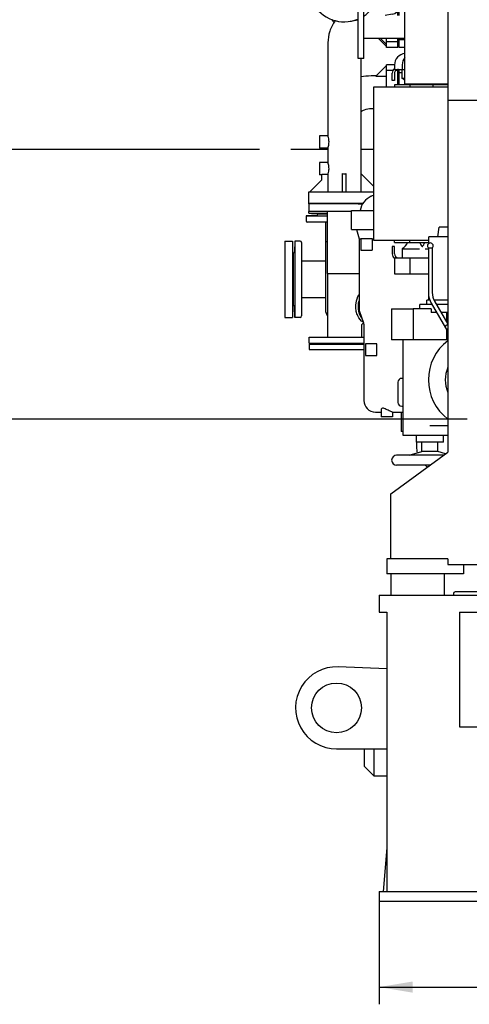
# Model space of a CAD drawing. Header units: millimetres. Extents: x 0 to 1189, y 0 to 841.
# Tile 18 of 131: x 124 to 171, y 207 to 310. Entities that reach past the tile are written whole.
import ezdxf
from ezdxf.enums import TextEntityAlignment as Align

# ---------------------------------------------------------------- set-up
doc = ezdxf.new("R2010")
doc.units = ezdxf.units.MM
doc.header["$LTSCALE"] = 65.395
doc.linetypes.add('PHANTOM', pattern=[0.8, 0.45, -0.05, 0.1, -0.05, 0.1, -0.05])
doc.layers.get('0').update_dxf_attribs({"linetype": 'CONTINUOUS'})
for name, color, linetype in [('0006_418000_29_SIMPLE1_T1_X_PBL571', 7, 'CONTINUOUS'), ('0006_418000_29_SIMPLE1_T2_X_PBL496', 7, 'CONTINUOUS'), ('0006_418000_29_SIMPLE1_X_ABL495', 7, 'CONTINUOUS'), ('0006_725700_27_SIMPLE1_X_PBL519', 7, 'CONTINUOUS'), ('1007_885011_97_PBL529', 7, 'CONTINUOUS'), ('1007_885011_97_PBL531', 7, 'CONTINUOUS'), ('25007_040000_IMO-2_SKL_PBL565', 7, 'CONTINUOUS'), ('25007_040000_IMO-2_SKL_PBL566', 7, 'CONTINUOUS'), ('25007_040000_IMO-2_SKL_PBL567', 7, 'CONTINUOUS'), ('25007_040000_TLKGS_KS_V_ABL510', 7, 'CONTINUOUS'), ('25007_041000_TLKGS_KS_V_ABL511', 7, 'CONTINUOUS'), ('25007_060000_TLKGS_KGS_V_ABL506', 7, 'CONTINUOUS'), ('25007_061000_TLKGS_KGS_V_ABL507', 7, 'CONTINUOUS'), ('25007_062000_TLKGS_KGS_TL_V_ABL517', 7, 'CONTINUOUS'), ('25007_153200_33_ABL530', 7, 'CONTINUOUS'), ('25007_153200_33_T3_PBL2885', 7, 'CONTINUOUS'), ('25007_153200_33_T4_PBL533', 7, 'CONTINUOUS'), ('25007_728000_05_SIMPLE1_F_ABL545', 7, 'CONTINUOUS'), ('25007_728000_05_SIMPLE1_T2_F_PBL546', 7, 'CONTINUOUS'), ('25007_733000_05_SIMPLE1_A_ABL512', 7, 'CONTINUOUS'), ('25007_733000_05_SIMPLE1_T1_A_PBL513', 7, 'CONTINUOUS'), ('25007_765000_05_SIMPLE1_T1_X_PBL516', 7, 'CONTINUOUS'), ('25007_765000_05_SIMPLE1_X_ABL515', 7, 'CONTINUOUS'), ('25007_833000_15_SIMPLE1_D_ABL524', 7, 'CONTINUOUS'), ('25007_833000_15_SIMPLE1_T5_D_PBL527', 7, 'CONTINUOUS'), ('25007_833000_15_SIMPLE1_T6_D_PBL544', 7, 'CONTINUOUS'), ('25007_833000_15_SIMPLE1_T7_D_PBL572', 7, 'CONTINUOUS'), ('25007_833000_15_SIMPLE1_T8_D_PBL539', 7, 'CONTINUOUS'), ('25007_833000_15_SIMPLE1_T9_D_PBL525', 7, 'CONTINUOUS'), ('25007_833200_01_SIMPLE1_T1_X_PBL522', 7, 'CONTINUOUS'), ('25007_833200_01_SIMPLE1_T3_X_PBL526', 7, 'CONTINUOUS'), ('25007_833200_01_SIMPLE1_X_ABL518', 7, 'CONTINUOUS'), ('25007_884500_26_SIMPLE1_T1_X_PBL549', 7, 'CONTINUOUS'), ('25007_884500_26_SIMPLE1_T2_X_PBL548', 7, 'CONTINUOUS'), ('25007_884500_26_SIMPLE1_X_ABL547', 7, 'CONTINUOUS'), ('25007_884500_28_SIMPLE1_T1_X_PBL542', 7, 'CONTINUOUS'), ('25007_884500_28_SIMPLE1_T2_X_PBL543', 7, 'CONTINUOUS'), ('25007_884500_28_SIMPLE1_T3_X_PBL541', 7, 'CONTINUOUS'), ('25007_884500_28_SIMPLE1_X_ABL540', 7, 'CONTINUOUS'), ('25087_000000_TLKGS_MARKETING_ABL497', 7, 'CONTINUOUS'), ('8M25C_GENSET_GENERATOR_ABL502', 7, 'CONTINUOUS'), ('8M25C_GENSET_GENERATOR_T1_PBL503', 7, 'CONTINUOUS'), ('8M25C_GENSET_SCHUTZHAUBE_ABL504', 7, 'CONTINUOUS'), ('8M25C_GENSET_SCHUTZHAUBE_T1_PBL505', 7, 'CONTINUOUS'), ('8M25C_GENSET_STD_GRUNDRAHMEN_ABL490', 7, 'CONTINUOUS'), ('8M25C_GENSET_STD_GRUNDRAHMEN_T1_PBL491', 7, 'CONTINUOUS'), ('8M25C_GENSET_STD_VERROHRUNG_ABL493', 7, 'CONTINUOUS'), ('BOGEN-S-3D-45-88_9X3_2_PBL2886', 7, 'CONTINUOUS'), ('E1514-FF-DN65-PN16X2_PBL528', 7, 'CONTINUOUS'), ('E1514-FF-DN65-PN16X2_PBL532', 7, 'CONTINUOUS'), ('PUMPENAGGRR45_125_160_FL-Z-DB50_PBL494', 7, 'CONTINUOUS'), ('rechts_3_VBL489', 7, 'CONTINUOUS'), ('T-STUECK-S-88_9X3_2-88_9X3_2_PBL534', 7, 'CONTINUOUS')]:
    doc.layers.add(name, color=color, linetype=linetype)
doc.styles.get("Standard").update_dxf_attribs({"font": 'txt', "width": 0.6})
doc.dimstyles.new('DIMSTYLE_4', dxfattribs={"dimtxt": 3.5, "dimasz": 3.5, "dimexe": 1.8, "dimexo": 0, "dimgap": 0.875, "dimtad": 1, "dimlfac": 25, "dimdsep": 46, "dimtxsty": 'Standard', "dimblk": '_FILLED', "dimblk1": '_FILLED', "dimblk2": '_FILLED', "dimcen": 0.09, "dimadec": 0, "dimazin": 0, "dimtp": 1.2, "dimtm": 1.2, "dimtfac": 1, "dimtofl": 0, "dimtmove": 0, "dimatfit": 3, "dimldrblk": '_FILLED', "dimfxl": 1, "dimtolj": 1, "dimarcsym": 0})
doc.dimstyles.new('DIMSTYLE_5', dxfattribs={"dimtxt": 3.5, "dimasz": 3.5, "dimexe": 1.8, "dimexo": 0, "dimgap": 0.875, "dimtad": 1, "dimlfac": 25, "dimdsep": 46, "dimtxsty": 'Standard', "dimblk": '_FILLED', "dimblk1": '_FILLED', "dimblk2": '_FILLED', "dimcen": 0.09, "dimadec": 0, "dimazin": 0, "dimtp": 0.8, "dimtm": 0.8, "dimtfac": 1, "dimtofl": 0, "dimtmove": 0, "dimatfit": 3, "dimldrblk": '_FILLED', "dimfxl": 1, "dimtolj": 1, "dimarcsym": 0})

# ---------------------------------------------------------------- blocks, each defined once
blk = doc.blocks.new('_FILLED')
at = {"color": 0, "linetype": 'ByBlock'}
blk.add_solid([(0, 0), (-1, 0.167), (-1, -0.167)], dxfattribs=at)
blk = doc.blocks.new('*D32')
at = {"color": 2, "linetype": 'Continuous'}
for p, q in [((162, 217.6), (162, 206.8)), ((238, 217.6), (238, 206.8)), ((162, 208.6), (200, 208.6)), ((238, 208.6), (200, 208.6))]:
    blk.add_line(p, q, dxfattribs=at)
at = {"color": 2, "linetype": 'Continuous', "xscale": 3.5, "yscale": 3.5, "zscale": 3.5, "rotation": 180}
blk.add_blockref('_FILLED', (162, 208.6), dxfattribs=at)
at = {"color": 2, "linetype": 'Continuous', "xscale": 3.5, "yscale": 3.5, "zscale": 3.5}
blk.add_blockref('_FILLED', (238, 208.6), dxfattribs=at)
at = {"color": 2, "linetype": 'Continuous', "width": 0.636905}
blk.add_text('1900', height=3.5, dxfattribs=at).set_placement((200, 209.475), align=Align.CENTER)
blk = doc.blocks.new('*D33')
at = {"color": 2, "linetype": 'Continuous'}
for p, q in [((119.28, 294.92), (103.85, 294.92)), ((105.65, 294.92), (105.65, 281.46)), ((105.65, 268), (105.65, 281.46)), ((171.19, 268), (103.85, 268))]:
    blk.add_line(p, q, dxfattribs=at)
at = {"color": 2, "linetype": 'Continuous', "xscale": 3.5, "yscale": 3.5, "zscale": 3.5}
for p, rotation in [((105.65, 294.92), 90), ((105.65, 268), 270)]:
    blk.add_blockref('_FILLED', p, dxfattribs=dict(at, rotation=rotation))
at = {"color": 2, "linetype": 'Continuous', "width": 0.666667}
blk.add_text('673', height=3.5, rotation=90, dxfattribs=at).set_placement((104.78, 281.46), align=Align.CENTER)
blk = doc.blocks.new('8M25C_GENSET_STD_GRUNDRAHMEN_T1_PBL491', base_point=(200, 233.6))
at = {"layer": '8M25C_GENSET_STD_GRUNDRAHMEN_T1_PBL491', "color": 7, "linetype": 'Continuous'}
for p, q in [((162, 249.6), (176.32, 249.6)), ((162, 249.6), (162, 247.8)), ((162, 247.8), (162.8, 247.8)), ((162.8, 247.8), (162.8, 218.6)), ((170.4, 247.8), (177.82, 247.8)), ((170.4, 247.8), (170.4, 235.8)), ((162.8, 241.87), (157.71, 242.08)), ((170.4, 235.8), (229.6, 235.8)), ((157.54, 233.52), (162.8, 233.52)), ((162.8, 223.17), (162.4, 218.6)), ((162, 218.6), (238, 218.6)), ((162, 218.6), (162, 217.6)), ((162, 217.6), (178.8, 217.6))]:
    blk.add_line(p, q, dxfattribs=at)
blk.add_circle((157.54, 237.8), 2.6, dxfattribs=at)
blk.add_arc((157.54, 237.8), 4.28, 87.6876, 270, dxfattribs=at)
blk = doc.blocks.new('8M25C_GENSET_STD_GRUNDRAHMEN_ABL490', base_point=(200, 235.2))
at = {"layer": '8M25C_GENSET_STD_GRUNDRAHMEN_T1_PBL491'}
blk.add_blockref('8M25C_GENSET_STD_GRUNDRAHMEN_T1_PBL491', (200, 233.6), dxfattribs=at)
blk = doc.blocks.new('PUMPENAGGRR45_125_160_FL-Z-DB50_PBL494', base_point=(161.64, 232.09))
at = {"layer": 'PUMPENAGGRR45_125_160_FL-Z-DB50_PBL494', "color": 7, "linetype": 'Continuous'}
for p, q in [((160.48, 231.66), (160.48, 233.52)), ((161.48, 230.66), (161.48, 233.52)), ((160.48, 231.66), (161.48, 230.66)), ((162.8, 230.66), (161.48, 230.66))]:
    blk.add_line(p, q, dxfattribs=at)
blk = doc.blocks.new('E1514-FF-DN65-PN16X2_PBL528', base_point=(157.55, 275.83))
at = {"layer": 'E1514-FF-DN65-PN16X2_PBL528', "color": 7, "linetype": 'Continuous'}
for p, q in [((154.7, 275.87), (154.7, 275.79)), ((160.4, 275.87), (154.7, 275.87)), ((160.4, 275.79), (154.7, 275.79))]:
    blk.add_line(p, q, dxfattribs=at)
blk = doc.blocks.new('1007_885011_97_PBL529', base_point=(157.55, 275.57))
at = {"layer": '1007_885011_97_PBL529', "color": 7, "linetype": 'Continuous'}
for p, q in [((154.7, 275.87), (154.7, 275.27)), ((154.7, 275.87), (160.4, 275.87)), ((154.7, 275.27), (160.4, 275.27))]:
    blk.add_line(p, q, dxfattribs=at)
blk = doc.blocks.new('1007_885011_97_PBL531', base_point=(157.55, 276.25))
at = {"layer": '1007_885011_97_PBL531', "color": 7, "linetype": 'Continuous'}
for p, q in [((154.7, 275.95), (154.7, 276.55)), ((154.7, 276.55), (160.4, 276.55)), ((154.7, 275.95), (160.4, 275.95))]:
    blk.add_line(p, q, dxfattribs=at)
blk = doc.blocks.new('25007_153200_33_T4_PBL533', base_point=(158.25, 286.46))
at = {"layer": '25007_153200_33_T4_PBL533', "color": 7, "linetype": 'Continuous'}
for q in [(156.6, 289.7), (159.9, 283.23)]:
    blk.add_line((156.6, 283.23), q, dxfattribs=at)
blk = doc.blocks.new('T-STUECK-S-88_9X3_2-88_9X3_2_PBL534', base_point=(158.5, 279.89))
at = {"layer": 'T-STUECK-S-88_9X3_2-88_9X3_2_PBL534', "color": 7, "linetype": 'Continuous'}
for p, q in [((156.62, 276.55), (156.62, 283.23)), ((160.39, 278.01), (160.28, 278.01)), ((160.17, 276.55), (160.17, 277.87))]:
    blk.add_line(p, q, dxfattribs=at)
blk.add_lwpolyline([(160.17, 277.86), (160.18, 277.88), (160.22, 277.94), (160.28, 277.99), (160.32, 278.01)], dxfattribs=at)
blk = doc.blocks.new('25007_153200_33_T3_PBL2885', base_point=(159.95, 279.57))
at = {"layer": '25007_153200_33_T3_PBL2885', "color": 7, "linetype": 'Continuous'}
for points, knots in [([(159.56, 279.79), (159.56, 279.9), (159.58, 280.33), (159.72, 280.75), (159.9, 281.01)], [0, 0, 0, 0, 0.261999, 1, 1, 1, 1]), ([(159.83, 279.79), (159.83, 279.84), (159.83, 280.03), (159.86, 280.22), (159.89, 280.36)], [0, 0, 0, 0, 0.252231, 1, 1, 1, 1]), ([(160.35, 278.12), (160.09, 278.27), (159.79, 278.66), (159.59, 279.27), (159.56, 279.61), (159.56, 279.79)], [0, 0, 0, 0, 0.459415, 0.723931, 1, 1, 1, 1]), ([(160.22, 278.49), (160.16, 278.57), (159.92, 278.97), (159.83, 279.44), (159.83, 279.79)], [0, 0, 0, 0, 0.234909, 1, 1, 1, 1])]:
    blk.add_open_spline(points, degree=3, knots=knots, dxfattribs=at)
blk = doc.blocks.new('BOGEN-S-3D-45-88_9X3_2_PBL2886', base_point=(160.02, 279.42))
at = {"layer": 'BOGEN-S-3D-45-88_9X3_2_PBL2886', "color": 7, "linetype": 'Continuous'}
blk.add_open_spline([(159.9, 280.3), (159.86, 280.15), (159.79, 279.55), (159.95, 278.91), (160.2, 278.54)], degree=3, knots=[0, 0, 0, 0, 0.259931, 1, 1, 1, 1], dxfattribs=at)
blk = doc.blocks.new('25007_153200_33_ABL530', base_point=(157.55, 282.82))
at = {"layer": '1007_885011_97_PBL531'}
blk.add_blockref('1007_885011_97_PBL531', (157.55, 276.25), dxfattribs=at)
at = {"layer": '25007_153200_33_T3_PBL2885'}
blk.add_blockref('25007_153200_33_T3_PBL2885', (159.95, 279.57), dxfattribs=at)
at = {"layer": '25007_153200_33_T4_PBL533'}
blk.add_blockref('25007_153200_33_T4_PBL533', (158.25, 286.46), dxfattribs=at)
at = {"layer": 'BOGEN-S-3D-45-88_9X3_2_PBL2886'}
blk.add_blockref('BOGEN-S-3D-45-88_9X3_2_PBL2886', (160.02, 279.42), dxfattribs=at)
at = {"layer": 'T-STUECK-S-88_9X3_2-88_9X3_2_PBL534'}
blk.add_blockref('T-STUECK-S-88_9X3_2-88_9X3_2_PBL534', (158.5, 279.89), dxfattribs=at)
blk = doc.blocks.new('E1514-FF-DN65-PN16X2_PBL532', base_point=(157.48, 290.54))
at = {"layer": 'E1514-FF-DN65-PN16X2_PBL532', "color": 7, "linetype": 'Continuous'}
for p, q in [((154.7, 290.5), (154.7, 290.58)), ((159.81, 290.5), (160.27, 290.5))]:
    blk.add_line(p, q, dxfattribs=at)
blk = doc.blocks.new('8M25C_GENSET_STD_VERROHRUNG_ABL493', base_point=(158.75, 260.62))
at = {"layer": '1007_885011_97_PBL529'}
blk.add_blockref('1007_885011_97_PBL529', (157.55, 275.57), dxfattribs=at)
at = {"layer": '25007_153200_33_ABL530'}
blk.add_blockref('25007_153200_33_ABL530', (157.55, 282.82), dxfattribs=at)
at = {"layer": 'E1514-FF-DN65-PN16X2_PBL528'}
blk.add_blockref('E1514-FF-DN65-PN16X2_PBL528', (157.55, 275.83), dxfattribs=at)
at = {"layer": 'E1514-FF-DN65-PN16X2_PBL532'}
blk.add_blockref('E1514-FF-DN65-PN16X2_PBL532', (157.48, 290.54), dxfattribs=at)
at = {"layer": 'PUMPENAGGRR45_125_160_FL-Z-DB50_PBL494'}
blk.add_blockref('PUMPENAGGRR45_125_160_FL-Z-DB50_PBL494', (161.64, 232.09), dxfattribs=at)
blk = doc.blocks.new('0006_418000_29_SIMPLE1_T2_X_PBL496', base_point=(117.44, 305.96))
at = {"layer": '0006_418000_29_SIMPLE1_T2_X_PBL496', "color": 8, "linetype": 'PHANTOM'}
for p, q in [((119.28, 317), (119.28, 294.92)), ((119.28, 317), (120.08, 317)), ((120.08, 317), (120.08, 294.92)), ((118.52, 296.32), (118.52, 315.6)), ((119.28, 315.6), (118.52, 315.6)), ((115.6, 313.08), (115.6, 314.28)), ((118.52, 314.28), (115.6, 314.28)), ((115.15, 313.34), (115.15, 314.02)), ((115.6, 314.02), (115.15, 314.02)), ((115.6, 313.85), (115.15, 313.85)), ((115.6, 313.51), (115.15, 313.51)), ((115.6, 313.34), (115.15, 313.34)), ((116.86, 313.08), (115.6, 313.08)), ((115.8, 312.64), (118.52, 313.76)), ((114.8, 312.64), (114.8, 306.88)), ((114.8, 312.64), (115.8, 312.64)), ((115.8, 312.64), (115.8, 299.28)), ((114.8, 311.84), (115.8, 311.84)), ((114.8, 307.68), (115.8, 307.68)), ((114.8, 306.88), (115.8, 306.88)), ((114.8, 305.04), (114.8, 299.28)), ((114.8, 305.04), (115.8, 305.04)), ((114.8, 304.24), (115.8, 304.24)), ((114.8, 300.08), (115.8, 300.08)), ((114.8, 299.28), (115.8, 299.28)), ((115.6, 297.64), (115.6, 298.84)), ((116.86, 298.84), (115.6, 298.84)), ((115.8, 299.28), (116.93, 298.81)), ((118.52, 298.76), (116.93, 298.81)), ((115.15, 297.9), (115.15, 298.58)), ((115.6, 298.58), (115.15, 298.58)), ((115.6, 298.41), (115.15, 298.41)), ((115.6, 298.07), (115.15, 298.07)), ((115.6, 297.9), (115.15, 297.9)), ((118.52, 297.64), (115.6, 297.64)), ((119.28, 296.32), (118.52, 296.32)), ((119.28, 294.92), (120.08, 294.92))]:
    blk.add_line(p, q, dxfattribs=at)
blk = doc.blocks.new('0006_418000_29_SIMPLE1_T1_X_PBL571', base_point=(140.74, 305.96))
at = {"layer": '0006_418000_29_SIMPLE1_T1_X_PBL571', "color": 8, "linetype": 'PHANTOM'}
for p, q in [((120.08, 315.68), (155.59, 315.68)), ((120.08, 296.24), (156.64, 296.24)), ((160.08, 296.24), (161.4, 296.24))]:
    blk.add_line(p, q, dxfattribs=at)
blk = doc.blocks.new('0006_418000_29_SIMPLE1_X_ABL495', base_point=(138.1, 305.96))
at = {"layer": '0006_418000_29_SIMPLE1_T1_X_PBL571'}
blk.add_blockref('0006_418000_29_SIMPLE1_T1_X_PBL571', (140.74, 305.96), dxfattribs=at)
at = {"layer": '0006_418000_29_SIMPLE1_T2_X_PBL496'}
blk.add_blockref('0006_418000_29_SIMPLE1_T2_X_PBL496', (117.44, 305.96), dxfattribs=at)
blk = doc.blocks.new('25007_765000_05_SIMPLE1_T1_X_PBL516', base_point=(163.07, 277.19))
at = {"layer": '25007_765000_05_SIMPLE1_T1_X_PBL516', "color": 7, "linetype": 'Continuous'}
for p, q in [((159.1, 287.82), (159.1, 289.82)), ((159.1, 289.82), (161.4, 289.82)), ((159.1, 287.82), (161.4, 287.82)), ((159.64, 287.82), (159.9, 286.85)), ((159.9, 286.85), (159.9, 279.52)), ((159.9, 286.85), (160.08, 286.85)), ((160.08, 286.86), (160.08, 285.66)), ((161.27, 286.86), (160.08, 286.86)), ((161.28, 286.85), (161.27, 286.86)), ((161.28, 286.85), (161.28, 285.66)), ((161.28, 286.85), (161.4, 286.85)), ((160.08, 285.66), (161.28, 285.66)), ((159.95, 279.24), (160.37, 278.08)), ((160.4, 277.92), (160.4, 269.94)), ((161.76, 275.86), (160.56, 275.86)), ((160.56, 275.86), (160.56, 274.66)), ((161.76, 274.66), (161.76, 275.86)), ((160.56, 274.66), (161.76, 274.66)), ((163.96, 271.86), (163.96, 269.74)), ((164.5, 272.26), (164.36, 272.26)), ((162.2, 268.98), (162.2, 268.22)), ((164.36, 269.34), (164.5, 269.34)), ((161.6, 268.74), (162.2, 268.74)), ((163.4, 268.22), (162.2, 268.22)), ((163.38, 268.74), (164.5, 268.74)), ((163.4, 268.74), (163.4, 268.22)), ((164.3, 268.74), (164.3, 266.7)), ((164.5, 266.7), (164.3, 266.7)), ((165.9, 265.6), (165.9, 265.1))]:
    blk.add_line(p, q, dxfattribs=at)
for centre, radius, start, end in [((161.99, 289.45), 2.02, 114.0262, 169.4728), ((166.99, 278.21), 14.32, 113.0076, 114.0262), ((160.7, 279.52), 0.8, 180, 199.9645), ((159.92, 277.92), 0.48, 0, 19.9645), ((164.36, 271.86), 0.4, 90, 180), ((161.6, 269.94), 1.2, 180, 270), ((164.36, 269.74), 0.4, 180, 270), ((168.4, 265.1), 2.5, 180, 194.5785), ((168.4, 265.1), 2.5, 230.11, 237.2114)]:
    blk.add_arc(centre, radius, start, end, dxfattribs=at)
blk.add_open_spline([(163.38, 268.74), (163.35, 268.74), (163.27, 268.76), (163.12, 268.82), (162.94, 268.92), (162.74, 269.02), (162.55, 269.1), (162.37, 269.15), (162.23, 269.1), (162.2, 269.02), (162.2, 268.98)], degree=3, knots=[0, 0, 0, 0, 0.070924, 0.197649, 0.357301, 0.528822, 0.694395, 0.83035, 0.923916, 1, 1, 1, 1], dxfattribs=at)
blk = doc.blocks.new('25007_765000_05_SIMPLE1_X_ABL515', base_point=(163.07, 277.19))
at = {"layer": '25007_765000_05_SIMPLE1_T1_X_PBL516'}
blk.add_blockref('25007_765000_05_SIMPLE1_T1_X_PBL516', (163.07, 277.19), dxfattribs=at)
blk = doc.blocks.new('25007_061000_TLKGS_KGS_V_ABL507', base_point=(163.07, 277.19))
at = {"layer": '25007_765000_05_SIMPLE1_X_ABL515'}
blk.add_blockref('25007_765000_05_SIMPLE1_X_ABL515', (163.07, 277.19), dxfattribs=at)
blk = doc.blocks.new('0006_725700_27_SIMPLE1_X_PBL519', base_point=(154.91, 284.04))
at = {"layer": '0006_725700_27_SIMPLE1_X_PBL519', "color": 7, "linetype": 'Continuous'}
for p, q in [((155.6, 289.46), (156.6, 289.46)), ((156.44, 289.46), (156.44, 289.46)), ((156.44, 289.46), (156.6, 289.46)), ((155.49, 289.33), (154.36, 289.27)), ((154.36, 289.27), (154.36, 288.74)), ((154.36, 289.27), (156.6, 289.27)), ((156.6, 288.58), (154.52, 288.58)), ((156.44, 279.18), (156.44, 288.58)), ((153.2, 286.62), (153.15, 285.49)), ((153.2, 286.62), (153.2, 278.62)), ((153.74, 286.62), (153.2, 286.62)), ((153.9, 286.46), (153.9, 278.78)), ((156.6, 286.54), (156.44, 286.54)), ((153.02, 285.38), (153.02, 279.86)), ((153.9, 284.54), (156.44, 284.54)), ((153.9, 280.7), (156.44, 280.7)), ((153.2, 278.62), (153.15, 279.74)), ((153.74, 278.62), (153.2, 278.62))]:
    blk.add_line(p, q, dxfattribs=at)
for centre, radius, start, end in [((155.48, 289.45), 0.12, 272.9998, 1.9429), ((154.52, 288.74), 0.16, 180, 270), ((153.74, 286.46), 0.16, 0, 90), ((153.03, 285.5), 0.12, 267.0746, 357), ((153.03, 279.74), 0.12, 3, 92.9254), ((156.92, 279.18), 0.48, 180, 230.6958), ((153.74, 278.78), 0.16, 270, 360)]:
    blk.add_arc(centre, radius, start, end, dxfattribs=at)
blk = doc.blocks.new('25007_833200_01_SIMPLE1_T1_X_PBL522', base_point=(152.54, 282.6184))
at = {"layer": '25007_833200_01_SIMPLE1_T1_X_PBL522', "color": 7, "linetype": 'Continuous'}
for p, q in [((152.14, 286.6184), (152.14, 278.6184)), ((152.14, 286.6184), (152.94, 286.6184)), ((152.94, 286.6184), (152.94, 278.6184)), ((152.14, 278.6184), (152.94, 278.6184))]:
    blk.add_line(p, q, dxfattribs=at)
blk = doc.blocks.new('25007_833200_01_SIMPLE1_T3_X_PBL526', base_point=(155.63, 290.04))
at = {"layer": '25007_833200_01_SIMPLE1_T3_X_PBL526', "color": 7, "linetype": 'Continuous'}
for p, q in [((154.66, 290.5), (154.66, 290.54)), ((154.66, 290.54), (154.7, 290.54)), ((154.66, 289.54), (154.66, 289.7)), ((154.66, 289.54), (156.6, 289.54))]:
    blk.add_line(p, q, dxfattribs=at)
blk = doc.blocks.new('25007_833200_01_SIMPLE1_X_ABL518', base_point=(154.53, 284.58))
at = {"layer": '0006_725700_27_SIMPLE1_X_PBL519'}
blk.add_blockref('0006_725700_27_SIMPLE1_X_PBL519', (154.91, 284.04), dxfattribs=at)
at = {"layer": '25007_833200_01_SIMPLE1_T1_X_PBL522'}
blk.add_blockref('25007_833200_01_SIMPLE1_T1_X_PBL522', (152.54, 282.62), dxfattribs=at)
at = {"layer": '25007_833200_01_SIMPLE1_T3_X_PBL526'}
blk.add_blockref('25007_833200_01_SIMPLE1_T3_X_PBL526', (155.63, 290.04), dxfattribs=at)
blk = doc.blocks.new('25007_833000_15_SIMPLE1_T9_D_PBL525', base_point=(157.37, 290.1))
at = {"layer": '25007_833000_15_SIMPLE1_T9_D_PBL525', "color": 7, "linetype": 'Continuous'}
for p, q in [((154.66, 290.5), (154.66, 289.7)), ((160.09, 290.5), (154.66, 290.5)), ((159.1, 289.7), (154.66, 289.7))]:
    blk.add_line(p, q, dxfattribs=at)
blk = doc.blocks.new('25007_833000_15_SIMPLE1_T5_D_PBL527', base_point=(159.31, 300.68))
at = {"layer": '25007_833000_15_SIMPLE1_T5_D_PBL527', "color": 7, "linetype": 'Continuous'}
for p, q in [((162.76, 310.2), (162.76, 310.23)), ((163.96, 310.2), (163.96, 310.77)), ((156.64, 307.34), (156.64, 302.99)), ((162.76, 307.16), (162.12, 307.8)), ((162.76, 306.86), (162.76, 307.8)), ((163.96, 307.46), (162.76, 307.46)), ((163.96, 306.86), (162.76, 306.86)), ((163.96, 306.86), (163.96, 307.8)), ((160.08, 305.7), (160.08, 293.66)), ((156.64, 302.99), (156.64, 297.62)), ((155.76, 297.62), (155.76, 296.34)), ((156.64, 297.62), (155.76, 297.62)), ((156.64, 296.34), (155.76, 296.34)), ((156.64, 296.34), (156.64, 294.82)), ((155.76, 294.82), (155.76, 293.54)), ((156.64, 294.82), (155.76, 294.82)), ((156, 293.54), (155.76, 293.54)), ((156, 293.02), (156, 293.57)), ((156.65, 293.57), (156, 293.57)), ((156.65, 293.57), (156.65, 291.78)), ((158.16, 291.78), (158.16, 293.67)), ((158.56, 291.78), (158.56, 293.67)), ((160.07, 293.67), (160.07, 291.78)), ((160.07, 293.67), (161.4, 292.34)), ((154.76, 291.78), (156, 293.02)), ((154.66, 290.58), (154.66, 291.78)), ((154.66, 291.78), (161.4, 291.78)), ((154.66, 290.58), (160.32, 290.58))]:
    blk.add_line(p, q, dxfattribs=at)
blk.add_ellipse((158.36, 295.37), major_axis=(1.72, 0), ratio=0.996169, start_param=-1.687339, end_param=-1.454254, dxfattribs=at)
for points, knots in [([(157.42, 309.66), (157.17, 309.33), (156.78, 308.58), (156.64, 307.75), (156.64, 307.34)], [0, 0, 0, 0, 0.501656, 1, 1, 1, 1]), ([(156.76, 296.98), (156.76, 297.13), (156.73, 297.35), (156.66, 297.56), (156.64, 297.62)], [0, 0, 0, 0, 0.698565, 1, 1, 1, 1]), ([(156.64, 296.34), (156.66, 296.4), (156.73, 296.61), (156.76, 296.83), (156.76, 296.98)], [0, 0, 0, 0, 0.301435, 1, 1, 1, 1]), ([(156.76, 294.18), (156.76, 294.33), (156.73, 294.55), (156.66, 294.76), (156.64, 294.82)], [0, 0, 0, 0, 0.698565, 1, 1, 1, 1]), ([(156.65, 293.57), (156.66, 293.6), (156.73, 293.8), (156.76, 294.01), (156.76, 294.18)], [0, 0, 0, 0, 0.155107, 1, 1, 1, 1])]:
    blk.add_open_spline(points, degree=3, knots=knots, dxfattribs=at)
blk = doc.blocks.new('25007_833000_15_SIMPLE1_T8_D_PBL539', base_point=(159.36, 298.42))
at = {"layer": '25007_833000_15_SIMPLE1_T8_D_PBL539', "color": 7, "linetype": 'Continuous'}
for p, q in [((161.66, 303.87), (162.76, 304.97)), ((162.76, 302.72), (162.76, 305.06)), ((163.6, 305.06), (162.76, 305.06)), ((161.67, 303.88), (161.16, 303.88)), ((161.66, 303.87), (162.76, 303.87)), ((163.44, 304.46), (162.76, 304.46)), ((163.96, 304.46), (163.73, 304.46)), ((163.96, 302.96), (163.96, 304.56)), ((161.4, 300.44), (161.16, 300.44)), ((160.08, 293.67), (161.4, 292.35)), ((154.75, 291.78), (156, 293.02))]:
    blk.add_line(p, q, dxfattribs=at)
blk.add_arc((161.16, 298.19), 5.69, 89.9759, 100.9391, dxfattribs=at)
blk.add_open_spline([(161.16, 300.44), (160.92, 300.44), (160.58, 300.39), (160.23, 300.23), (160.11, 300.15), (160.08, 300.11)], degree=3, knots=[0, 0, 0, 0, 0.629965, 0.863321, 1, 1, 1, 1], dxfattribs=at)
blk = doc.blocks.new('25007_833000_15_SIMPLE1_T6_D_PBL544', base_point=(160.55, 309.35))
at = {"layer": '25007_833000_15_SIMPLE1_T6_D_PBL544', "color": 7, "linetype": 'Continuous'}
for p, q in [((164.04, 311.74), (164.04, 311.12)), ((163.37, 310.33), (162.61, 310.2)), ((159.8, 309.73), (158.97, 309.59)), ((162.76, 306.95), (161.92, 307.8))]:
    blk.add_line(p, q, dxfattribs=at)
for centre, radius, start, end in [((163.24, 311.12), 0.8, 279.5104, 360), ((159.45, 311.35), 2.86, 213.4638, 221.0387)]:
    blk.add_arc(centre, radius, start, end, dxfattribs=at)
blk = doc.blocks.new('25007_833000_15_SIMPLE1_T7_D_PBL572', base_point=(160.3, 313.38))
at = {"layer": '25007_833000_15_SIMPLE1_T7_D_PBL572', "color": 7, "linetype": 'Continuous'}
for p, q in [((158.36, 314.74), (158.99, 314.74)), ((158.36, 311.74), (159.8, 311.74)), ((160.4, 311.74), (164.19, 311.74))]:
    blk.add_line(p, q, dxfattribs=at)
for radius, start, end in [(3.7, 121.8151, 292.468), (1.5, 90, 270), (3.7, 303.9184, 334.7607)]:
    blk.add_arc((158.36, 313.24), radius, start, end, dxfattribs=at)
blk = doc.blocks.new('25007_833000_15_SIMPLE1_D_ABL524', base_point=(159.42, 303.32))
at = {"layer": '25007_833000_15_SIMPLE1_T5_D_PBL527'}
blk.add_blockref('25007_833000_15_SIMPLE1_T5_D_PBL527', (159.31, 300.68), dxfattribs=at)
at = {"layer": '25007_833000_15_SIMPLE1_T6_D_PBL544'}
blk.add_blockref('25007_833000_15_SIMPLE1_T6_D_PBL544', (160.55, 309.35), dxfattribs=at)
at = {"layer": '25007_833000_15_SIMPLE1_T7_D_PBL572'}
blk.add_blockref('25007_833000_15_SIMPLE1_T7_D_PBL572', (160.3, 313.38), dxfattribs=at)
at = {"layer": '25007_833000_15_SIMPLE1_T8_D_PBL539'}
blk.add_blockref('25007_833000_15_SIMPLE1_T8_D_PBL539', (159.36, 298.42), dxfattribs=at)
at = {"layer": '25007_833000_15_SIMPLE1_T9_D_PBL525'}
blk.add_blockref('25007_833000_15_SIMPLE1_T9_D_PBL525', (157.37, 290.1), dxfattribs=at)
blk = doc.blocks.new('25007_728000_05_SIMPLE1_T2_F_PBL546', base_point=(166.28, 307.04))
at = {"layer": '25007_728000_05_SIMPLE1_T2_F_PBL546', "color": 7, "linetype": 'Continuous'}
for p, q in [((164.04, 311.12), (164.04, 310.2)), ((164.04, 307.8), (164.04, 306.88)), ((164.04, 307.68), (164.68, 307.68)), ((164.04, 306.88), (164.68, 306.88)), ((164.04, 304.56), (164.04, 302.96)), ((164.04, 304.24), (164.4, 304.24)), ((168.52, 303.04), (168.52, 302.96))]:
    blk.add_line(p, q, dxfattribs=at)
blk = doc.blocks.new('25007_728000_05_SIMPLE1_F_ABL545', base_point=(166.28, 307.04))
at = {"layer": '25007_728000_05_SIMPLE1_T2_F_PBL546'}
blk.add_blockref('25007_728000_05_SIMPLE1_T2_F_PBL546', (166.28, 307.04), dxfattribs=at)
blk = doc.blocks.new('25007_062000_TLKGS_KGS_TL_V_ABL517', base_point=(180.12, 319.01))
at = {"layer": '25007_728000_05_SIMPLE1_F_ABL545'}
blk.add_blockref('25007_728000_05_SIMPLE1_F_ABL545', (166.28, 307.04), dxfattribs=at)
at = {"layer": '25007_833000_15_SIMPLE1_D_ABL524'}
blk.add_blockref('25007_833000_15_SIMPLE1_D_ABL524', (159.42, 303.32), dxfattribs=at)
at = {"layer": '25007_833200_01_SIMPLE1_X_ABL518'}
blk.add_blockref('25007_833200_01_SIMPLE1_X_ABL518', (154.53, 284.58), dxfattribs=at)
blk = doc.blocks.new('25007_060000_TLKGS_KGS_V_ABL506', base_point=(180.12, 311.2))
at = {"layer": '25007_061000_TLKGS_KGS_V_ABL507'}
blk.add_blockref('25007_061000_TLKGS_KGS_V_ABL507', (163.07, 277.19), dxfattribs=at)
at = {"layer": '25007_062000_TLKGS_KGS_TL_V_ABL517'}
blk.add_blockref('25007_062000_TLKGS_KGS_TL_V_ABL517', (180.12, 319.01), dxfattribs=at)
blk = doc.blocks.new('25007_733000_05_SIMPLE1_T1_A_PBL513', base_point=(167.8, 275.62))
at = {"layer": '25007_733000_05_SIMPLE1_T1_A_PBL513', "color": 7, "linetype": 'Continuous'}
for p, q in [((168.12, 287.06), (168.26, 288.06)), ((169.16, 288.06), (168.26, 288.06)), ((167.18, 286.37), (167.18, 287.06)), ((169.16, 287.06), (167.18, 287.06)), ((167.14, 285.9), (167.14, 281.22)), ((167.14, 285.9), (167.54, 285.9)), ((167.54, 285.9), (167.54, 281.22)), ((167.3, 280.42), (166.96, 280.42)), ((166.96, 279.98), (166.96, 280.42)), ((167.18, 280.42), (167.18, 280.84)), ((167.44, 280.12), (169.16, 277.14)), ((169.16, 280.42), (167.74, 280.42)), ((167.79, 280.32), (169.16, 277.94)), ((163.3, 279.54), (165.56, 279.54)), ((163.3, 279.54), (163.3, 276.3)), ((167.41, 279.54), (165.56, 279.54)), ((165.56, 279.54), (165.56, 276.3)), ((167.52, 279.98), (166.26, 279.98)), ((166.26, 279.54), (166.26, 279.98)), ((167.41, 279.54), (167.41, 279.14)), ((168, 279.14), (167.41, 279.14)), ((169.16, 279.98), (167.98, 279.98)), ((169.16, 279.14), (168.47, 279.14)), ((169.04, 279.14), (169.04, 278.14)), ((169.04, 277.34), (169.04, 276.3)), ((169.1, 277.44), (169.16, 277.47)), ((169.16, 277.34), (169.1, 277.44)), ((169.04, 276.3), (163.3, 276.3)), ((164.5, 266.3), (164.5, 276.3)), ((169.16, 276.3), (169.04, 276.3)), ((169.16, 267.3), (167.3, 267.3)), ((169.16, 266.3), (164.5, 266.3)), ((165.9, 265.6), (165.9, 266.3)), ((168.7, 265.6), (168.7, 266.3)), ((168.7, 265.6), (165.9, 265.6)), ((166.46, 264.6), (166.46, 265.6)), ((168.14, 264.6), (168.14, 265.6)), ((168.73, 264.22), (163.82, 264.22)), ((165.12, 264.22), (166.46, 264.6)), ((168.14, 264.6), (166.46, 264.6)), ((168.94, 264.37), (168.14, 264.6)), ((167.3, 263.18), (163.82, 263.18))]:
    blk.add_line(p, q, dxfattribs=at)
for centre, radius, start, end in [((167.34, 286.12), 0.3, 311.8103, 228.1897), ((169.34, 281.22), 2.2, 180, 210), ((169.34, 281.22), 1.8, 180, 210), ((169.1, 277.64), 0.2, 73.4953, 270), ((172.3, 272.1), 5.16, 127.5145, 232.4855), ((172.3, 272.1), 3.4, 157.2653, 202.7347), ((163.82, 263.7), 0.52, 90, 270)]:
    blk.add_arc(centre, radius, start, end, dxfattribs=at)
blk = doc.blocks.new('25007_040000_IMO-2_SKL_PBL567', base_point=(200, 251.2))
at = {"layer": '25007_040000_IMO-2_SKL_PBL567', "color": 40, "linetype": 'Continuous'}
for p, q in [((174, 249.6), (174, 252.8)), ((226, 249.6), (226, 251))]:
    blk.add_line(p, q, dxfattribs=at)
blk = doc.blocks.new('25007_733000_05_SIMPLE1_A_ABL512', base_point=(194.65, 268.83))
at = {"layer": '25007_040000_IMO-2_SKL_PBL567'}
blk.add_blockref('25007_040000_IMO-2_SKL_PBL567', (200, 251.2), dxfattribs=at)
at = {"layer": '25007_733000_05_SIMPLE1_T1_A_PBL513'}
blk.add_blockref('25007_733000_05_SIMPLE1_T1_A_PBL513', (167.8, 275.62), dxfattribs=at)
blk = doc.blocks.new('25007_884500_28_SIMPLE1_T3_X_PBL541', base_point=(165.28, 294.72))
at = {"layer": '25007_884500_28_SIMPLE1_T3_X_PBL541', "color": 7, "linetype": 'Continuous'}
for p, q in [((161.4, 302.72), (161.4, 286.72)), ((169.16, 302.72), (161.4, 302.72)), ((161.4, 286.72), (167.182, 286.72))]:
    blk.add_line(p, q, dxfattribs=at)
blk = doc.blocks.new('25007_884500_28_SIMPLE1_T1_X_PBL542', base_point=(165.27, 285.04))
at = {"layer": '25007_884500_28_SIMPLE1_T1_X_PBL542', "color": 7, "linetype": 'Continuous'}
for p, q in [((163.6, 286.48), (163.6, 286.72)), ((163.6, 286.48), (167.18, 286.48)), ((163.36, 286.04), (163.36, 285.28)), ((163.6, 286.04), (163.36, 286.04)), ((163.6, 285.28), (163.6, 286.04)), ((164.4, 285.82), (164.4, 284.88)), ((164.4, 285.82), (166.2, 285.82)), ((163.6, 284.88), (163.6, 283.2)), ((163.6, 284.88), (167.14, 284.88)), ((163.6, 283.2), (167.14, 283.2))]:
    blk.add_line(p, q, dxfattribs=at)
for centre, radius, start, end in [((163.83, 286.88), 1.2, 298.4343, 340.5301), ((167.37, 286.88), 1.2, 199.4699, 225.211), ((164, 285.28), 0.64, 180, 231.095), ((164, 285.28), 0.4, 180, 270)]:
    blk.add_arc(centre, radius, start, end, dxfattribs=at)
blk = doc.blocks.new('25007_884500_28_SIMPLE1_T2_X_PBL543', base_point=(165.48, 304.48))
at = {"layer": '25007_884500_28_SIMPLE1_T2_X_PBL543', "color": 7, "linetype": 'Continuous'}
for p, q in [((163.6, 305.04), (163.6, 304.56)), ((163.36, 303.4), (163.36, 304.16)), ((163.6, 304.56), (164.68, 304.56)), ((163.6, 304.16), (163.6, 303.4)), ((164.4, 303.62), (164.4, 304.56)), ((163.6, 303.4), (163.36, 303.4)), ((163.6, 302.96), (163.6, 302.72)), ((167.6, 302.96), (163.6, 302.96)), ((164.68, 303.62), (164.4, 303.62)), ((167.6, 302.96), (167.6, 302.72))]:
    blk.add_line(p, q, dxfattribs=at)
for centre, radius, start, end in [((164.8, 305.04), 1.2, 95.7582, 180), ((164, 304.16), 0.64, 127.3896, 180), ((164, 304.16), 0.4, 89.9978, 180), ((163.83, 302.56), 1.2, 46.3773, 61.5657), ((163.83, 302.56), 1.2, 19.4699, 23.2415), ((167.37, 302.56), 1.2, 156.7585, 160.5301)]:
    blk.add_arc(centre, radius, start, end, dxfattribs=at)
blk = doc.blocks.new('25007_040000_IMO-2_SKL_PBL565', base_point=(200, 251.2))
at = {"layer": '25007_040000_IMO-2_SKL_PBL565', "color": 40, "linetype": 'Continuous'}
for p, q in [((174, 249.6), (174, 252.8)), ((226, 249.6), (226, 251))]:
    blk.add_line(p, q, dxfattribs=at)
blk = doc.blocks.new('25007_884500_28_SIMPLE1_X_ABL540', base_point=(193.7, 277.92))
at = {"layer": '25007_040000_IMO-2_SKL_PBL565'}
blk.add_blockref('25007_040000_IMO-2_SKL_PBL565', (200, 251.2), dxfattribs=at)
at = {"layer": '25007_884500_28_SIMPLE1_T1_X_PBL542'}
blk.add_blockref('25007_884500_28_SIMPLE1_T1_X_PBL542', (165.27, 285.04), dxfattribs=at)
at = {"layer": '25007_884500_28_SIMPLE1_T2_X_PBL543'}
blk.add_blockref('25007_884500_28_SIMPLE1_T2_X_PBL543', (165.48, 304.48), dxfattribs=at)
at = {"layer": '25007_884500_28_SIMPLE1_T3_X_PBL541'}
blk.add_blockref('25007_884500_28_SIMPLE1_T3_X_PBL541', (165.28, 294.72), dxfattribs=at)
blk = doc.blocks.new('25007_884500_26_SIMPLE1_T2_X_PBL548', base_point=(166.78, 304.27))
at = {"layer": '25007_884500_26_SIMPLE1_T2_X_PBL548', "color": 7, "linetype": 'Continuous'}
for p, q in [((164.4, 305.04), (164.4, 304.56)), ((164.4, 304.56), (164.68, 304.56)), ((165.2, 302.96), (165.2, 302.72)), ((169.16, 302.96), (165.2, 302.96))]:
    blk.add_line(p, q, dxfattribs=at)
for centre, start, end in [((165.6, 305.04), 140.0622, 180), ((165.23, 302.56), 19.4699, 23.2415), ((165.63, 302.56), 19.4699, 23.2415), ((169.17, 302.56), 156.7585, 160.5301)]:
    blk.add_arc(centre, 1.2, start, end, dxfattribs=at)
blk = doc.blocks.new('25007_884500_26_SIMPLE1_T1_X_PBL549', base_point=(166.19, 285.04))
at = {"layer": '25007_884500_26_SIMPLE1_T1_X_PBL549', "color": 7, "linetype": 'Continuous'}
for p, q in [((165.2, 286.48), (165.2, 286.72)), ((165.2, 286.48), (167.18, 286.48)), ((166.8, 285.82), (167.14, 285.82)), ((165.2, 284.88), (165.2, 283.2)), ((165.2, 284.88), (167.14, 284.88)), ((165.2, 283.2), (167.14, 283.2))]:
    blk.add_line(p, q, dxfattribs=at)
for centre, start in [((165.23, 286.88), 334.2204), ((165.63, 286.88), 314.789)]:
    blk.add_arc(centre, 1.2, start, 340.5301, dxfattribs=at)
blk = doc.blocks.new('25007_040000_IMO-2_SKL_PBL566', base_point=(200, 251.2))
at = {"layer": '25007_040000_IMO-2_SKL_PBL566', "color": 40, "linetype": 'Continuous'}
for p, q in [((174, 249.6), (174, 252.8)), ((226, 249.6), (226, 251))]:
    blk.add_line(p, q, dxfattribs=at)
blk = doc.blocks.new('25007_884500_26_SIMPLE1_X_ABL547', base_point=(195.2, 277.71))
at = {"layer": '25007_040000_IMO-2_SKL_PBL566'}
blk.add_blockref('25007_040000_IMO-2_SKL_PBL566', (200, 251.2), dxfattribs=at)
at = {"layer": '25007_884500_26_SIMPLE1_T1_X_PBL549'}
blk.add_blockref('25007_884500_26_SIMPLE1_T1_X_PBL549', (166.19, 285.04), dxfattribs=at)
at = {"layer": '25007_884500_26_SIMPLE1_T2_X_PBL548'}
blk.add_blockref('25007_884500_26_SIMPLE1_T2_X_PBL548', (166.78, 304.27), dxfattribs=at)
blk = doc.blocks.new('25007_041000_TLKGS_KS_V_ABL511', base_point=(193.7, 277.92))
at = {"layer": '25007_733000_05_SIMPLE1_A_ABL512'}
blk.add_blockref('25007_733000_05_SIMPLE1_A_ABL512', (194.65, 268.83), dxfattribs=at)
at = {"layer": '25007_884500_26_SIMPLE1_X_ABL547'}
blk.add_blockref('25007_884500_26_SIMPLE1_X_ABL547', (195.2, 277.71), dxfattribs=at)
at = {"layer": '25007_884500_28_SIMPLE1_X_ABL540'}
blk.add_blockref('25007_884500_28_SIMPLE1_X_ABL540', (193.7, 277.92), dxfattribs=at)
blk = doc.blocks.new('25007_040000_TLKGS_KS_V_ABL510', base_point=(193.7, 277.92))
at = {"layer": '25007_041000_TLKGS_KS_V_ABL511'}
blk.add_blockref('25007_041000_TLKGS_KS_V_ABL511', (193.7, 277.92), dxfattribs=at)
blk = doc.blocks.new('25087_000000_TLKGS_MARKETING_ABL497', base_point=(187.48, 307.39))
at = {"layer": '25007_040000_TLKGS_KS_V_ABL510'}
blk.add_blockref('25007_040000_TLKGS_KS_V_ABL510', (193.7, 277.92), dxfattribs=at)
at = {"layer": '25007_060000_TLKGS_KGS_V_ABL506'}
blk.add_blockref('25007_060000_TLKGS_KGS_V_ABL506', (180.12, 311.2), dxfattribs=at)
blk = doc.blocks.new('8M25C_GENSET_GENERATOR_T1_PBL503', base_point=(198.5, 289.68))
at = {"layer": '8M25C_GENSET_GENERATOR_T1_PBL503', "color": 7, "linetype": 'Continuous'}
for p, q in [((164.68, 303.04), (164.68, 341.36)), ((169.16, 340), (169.16, 264.53)), ((159.8, 305.7), (159.8, 312.3)), ((160.4, 305.7), (160.4, 312.3)), ((164.68, 307.8), (160.4, 307.8)), ((160.4, 305.7), (159.8, 305.7)), ((169.16, 303.04), (164.68, 303.04)), ((169.16, 301.36), (230.84, 301.36)), ((163.2, 260.2), (169.16, 264.53)), ((163.2, 253.4), (163.2, 260.2)), ((169.16, 253.4), (162.8, 253.4)), ((162.8, 253.4), (162.8, 251.8)), ((169.16, 253.4), (169.16, 252.8)), ((169.16, 252.8), (174.14, 252.8)), ((170.8, 252.8), (170.8, 251.8)), ((170.8, 251.8), (162.8, 251.8)), ((163.2, 251.8), (163.2, 249.6)), ((168.8, 251.8), (168.8, 249.6))]:
    blk.add_line(p, q, dxfattribs=at)
blk = doc.blocks.new('8M25C_GENSET_GENERATOR_ABL502', base_point=(198.5, 289.68))
at = {"layer": '8M25C_GENSET_GENERATOR_T1_PBL503'}
blk.add_blockref('8M25C_GENSET_GENERATOR_T1_PBL503', (198.5, 289.68), dxfattribs=at)
blk = doc.blocks.new('8M25C_GENSET_SCHUTZHAUBE_T1_PBL505', base_point=(200, 251.2))
at = {"layer": '8M25C_GENSET_SCHUTZHAUBE_T1_PBL505', "color": 7, "linetype": 'Continuous'}
for p, q in [((169.76, 249.76), (169.76, 249.6)), ((172.32, 249.92), (169.92, 249.92))]:
    blk.add_line(p, q, dxfattribs=at)
blk.add_arc((169.92, 249.76), 0.16, 90, 180, dxfattribs=at)
blk = doc.blocks.new('8M25C_GENSET_SCHUTZHAUBE_ABL504', base_point=(200, 251.2))
at = {"layer": '8M25C_GENSET_SCHUTZHAUBE_T1_PBL505'}
blk.add_blockref('8M25C_GENSET_SCHUTZHAUBE_T1_PBL505', (200, 251.2), dxfattribs=at)
blk = doc.blocks.new('RECHTS_3_VBL489', base_point=(179.93, 299.64))
at = {"layer": '0006_418000_29_SIMPLE1_X_ABL495'}
blk.add_blockref('0006_418000_29_SIMPLE1_X_ABL495', (138.1, 305.96), dxfattribs=at)
at = {"layer": '25087_000000_TLKGS_MARKETING_ABL497'}
blk.add_blockref('25087_000000_TLKGS_MARKETING_ABL497', (187.48, 307.39), dxfattribs=at)
at = {"layer": '8M25C_GENSET_GENERATOR_ABL502'}
blk.add_blockref('8M25C_GENSET_GENERATOR_ABL502', (198.5, 289.68), dxfattribs=at)
at = {"layer": '8M25C_GENSET_SCHUTZHAUBE_ABL504'}
blk.add_blockref('8M25C_GENSET_SCHUTZHAUBE_ABL504', (200, 251.2), dxfattribs=at)
at = {"layer": '8M25C_GENSET_STD_GRUNDRAHMEN_ABL490'}
blk.add_blockref('8M25C_GENSET_STD_GRUNDRAHMEN_ABL490', (200, 235.2), dxfattribs=at)
at = {"layer": '8M25C_GENSET_STD_VERROHRUNG_ABL493'}
blk.add_blockref('8M25C_GENSET_STD_VERROHRUNG_ABL493', (158.75, 260.62), dxfattribs=at)

msp = doc.modelspace()

# ---------------------------------------------------------------- block references
at = {"layer": 'rechts_3_VBL489'}
msp.add_blockref('RECHTS_3_VBL489', (179.93, 299.64), dxfattribs=at)

# ---------------------------------------------------------------- dimensions: what is measured, and where the dimension line sits
at = {"color": 2, "linetype": 'Continuous'}
for base, p1, p2, angle, dimstyle, picture, middle in [((105.6544, 294.92), (171.18603, 268), (119.28, 294.92), 90, 'DIMSTYLE_5', '*D33', (105.6544, 281.12667)), ((162, 208.6), (238, 217.6), (162, 217.6), 180, 'DIMSTYLE_4', '*D32', (199.66667, 208.6))]:
    dim = msp.add_linear_dim(base=base, p1=p1, p2=p2, angle=angle, dimstyle=dimstyle, dxfattribs=at)
    dim.commit()
    dim.dimension.update_dxf_attribs({"geometry": picture, "text_midpoint": middle, "dimtype": 160})

doc.saveas('drawing.dxf')
